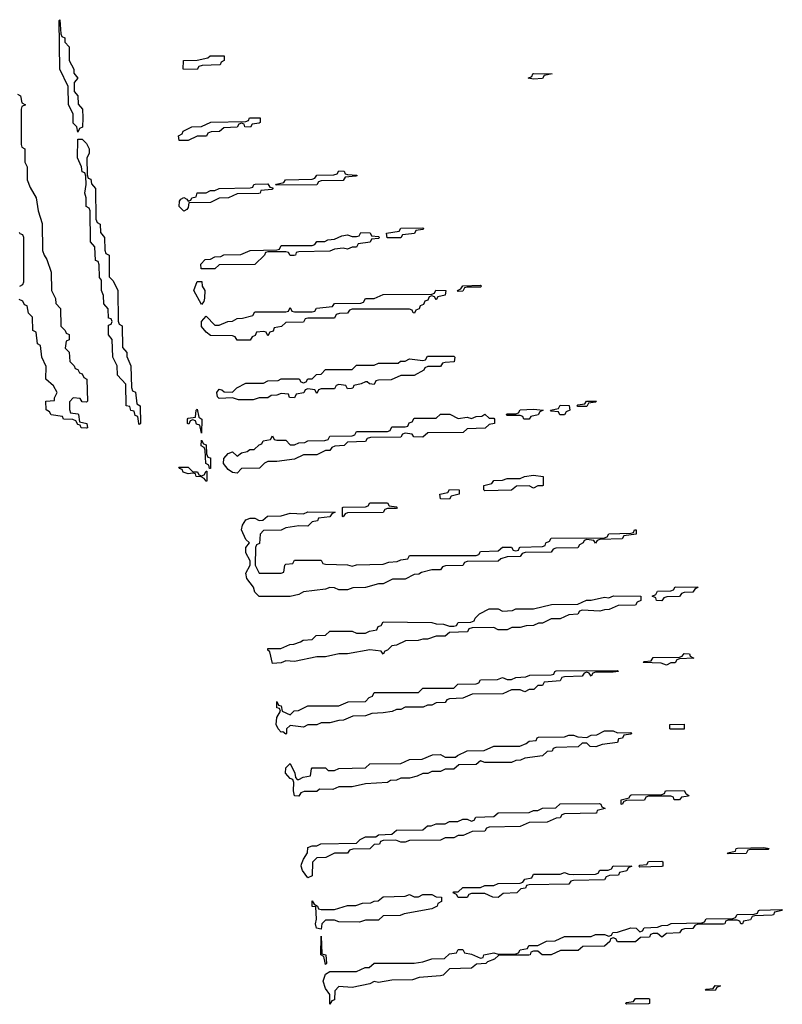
# Model space of a CAD drawing. Header units: inches. Extents: x 2886961 to 3052306, y 543424 to 918523.
# Tile 49 of 117: x 2929368 to 2932814, y 774826 to 779274. Entities that reach past the tile are written whole.
import ezdxf

# ---------------------------------------------------------------- set-up
doc = ezdxf.new("R2010")
doc.units = ezdxf.units.IN
doc.header["$MEASUREMENT"] = 0
doc.layers.add('C9727', color=7, linetype='Continuous')
doc.layers.add('C9737', color=7, linetype='Continuous')

msp = doc.modelspace()

# ---------------------------------------------------------------- linework, layer by layer
at = {"layer": 'C9727', "color": 6}
for points in [[(2929630, 778766), (2929626, 778790), (2929610, 778806), (2929609, 778849), (2929589, 778890), (2929587.3, 778972.7), (2929549, 779050), (2929546, 779270), (2929550, 779274), (2929554, 779210), (2929558, 779198), (2929571.6, 779191.6), (2929572.7, 779172.7), (2929591.1, 779151.1), (2929592, 779090), (2929612, 779050), (2929612.7, 779032.7), (2929631.3, 779010), (2929614, 778990), (2929614, 778950), (2929631.3, 778930), (2929632, 778892), (2929652, 778870), (2929654, 778830), (2929651.1, 778788.9), (2929638, 778782)], [(2929910, 777446), (2929906, 777450), (2929902, 777482), (2929890, 777486), (2929886, 777506), (2929870, 777508), (2929866, 777526), (2929848.7, 777530), (2929847.3, 777627.3), (2929810, 777668), (2929808, 777710), (2929789, 777750), (2929786, 777830), (2929769, 777850), (2929769.1, 777890.9), (2929770, 777894), (2929782, 777898), (2929786, 777910), (2929782, 777922), (2929770, 777926), (2929768, 777968), (2929748.7, 777990), (2929747.3, 778027.3), (2929738, 778050), (2929738, 778098), (2929728.7, 778110), (2929727.3, 778167.3), (2929722, 778182), (2929710, 778186), (2929707.3, 778247.3), (2929688.7, 778270), (2929686, 778410), (2929682, 778422), (2929668.7, 778430), (2929668, 778470), (2929662, 778490), (2929668, 778530), (2929667.3, 778567.3), (2929662, 778582), (2929650, 778586), (2929648, 778610), (2929629, 778650), (2929630, 778734), (2929650, 778734), (2929670, 778714), (2929682, 778690), (2929682, 778670), (2929672, 778650), (2929672.7, 778572.7), (2929678, 778558), (2929690, 778554), (2929692.7, 778532.7), (2929710.7, 778510.7), (2929712.7, 778372.7), (2929718, 778358), (2929732, 778350), (2929732.7, 778312.7), (2929751.3, 778290), (2929752.7, 778232.7), (2929758, 778218), (2929772, 778210), (2929772.7, 778112.7), (2929790, 778094), (2929811.3, 778050), (2929812.7, 777912.7), (2929818, 777898), (2929831.1, 777891.1), (2929832.7, 777792.7), (2929852, 777770), (2929852.7, 777752.7), (2929870.9, 777710.9), (2929872.7, 777612.7), (2929878, 777598), (2929891.6, 777591.6), (2929898, 777538), (2929912, 777530), (2929914, 777450)]]:
    msp.add_lwpolyline(points, close=True, dxfattribs=at)
for points in [[(2929358, 778938), (2929372, 778930), (2929378, 778898), (2929394, 778890), (2929378, 778882), (2929374, 778870), (2929374, 778710), (2929378, 778698), (2929392, 778690), (2929392, 778630), (2929402, 778610), (2929402, 778550), (2929415.3, 778515.3), (2929442, 778470), (2929451, 778410), (2929470, 778354), (2929471.1, 778231.1), (2929478, 778210), (2929491, 778190), (2929510, 778134), (2929511.3, 778050), (2929530, 778014), (2929532, 777992), (2929552, 777970), (2929554, 777890), (2929574, 777870), (2929578, 777858), (2929591.6, 777851.6), (2929591.6, 777828.4), (2929578, 777822), (2929574, 777790), (2929591.6, 777771.6), (2929594, 777730), (2929614, 777710), (2929618, 777698), (2929630, 777694), (2929638, 777678), (2929650, 777674), (2929658, 777658), (2929672, 777650), (2929674, 777550), (2929670, 777546), (2929650, 777548), (2929642, 777562), (2929610, 777566), (2929592.7, 777547.3), (2929592.7, 777512.7), (2929598, 777498), (2929630, 777494), (2929634, 777490), (2929638, 777458), (2929672, 777450), (2929674, 777430), (2929670, 777429), (2929646, 777430), (2929642, 777442), (2929630, 777446), (2929622, 777462), (2929608.4, 777468.4), (2929566, 777470), (2929562, 777482), (2929510, 777489), (2929502, 777502), (2929488.4, 777511.6), (2929486, 777550), (2929526, 777554), (2929526, 777566), (2929538, 777590), (2929520.4, 777620.4), (2929486, 777650), (2929487.3, 777707.3), (2929468, 777750), (2929462, 777802), (2929448, 777810), (2929442, 777862), (2929428, 777870), (2929426, 777930), (2929408.4, 777948.4), (2929402, 777982), (2929390, 777986), (2929382, 778002), (2929366, 778010)], [(2929368, 778070), (2929382, 778078), (2929386, 778090), (2929386, 778290), (2929382, 778302), (2929370, 778306), (2929367.3, 778312.7)]]:
    msp.add_lwpolyline(points, dxfattribs=at)
at = {"layer": 'C9737', "color": 6}
for points in [[(2930170, 779048.7), (2930106, 779050), (2930108, 779090), (2930170, 779091.3), (2930218, 779102), (2930229.3, 779110.7), (2930292, 779110), (2930292, 779090), (2930278, 779082), (2930274, 779070), (2930192.7, 779067.3), (2930178, 779062)], [(2931690, 779006), (2931666, 779010), (2931682, 779018), (2931686, 779030), (2931689.1, 779030.9), (2931774, 779030), (2931738, 779022), (2931730, 779008.7)], [(2930411.1, 778788.9), (2930386, 778790), (2930382, 778802), (2930370, 778806), (2930358, 778802), (2930350, 778788.7), (2930290, 778786), (2930271.1, 778768.9), (2930232.7, 778767.3), (2930218, 778762), (2930211.6, 778748.4), (2930170, 778748), (2930130, 778728), (2930088.4, 778728.4), (2930086, 778750), (2930102, 778758), (2930106, 778770), (2930146, 778790), (2930190, 778792), (2930231.6, 778811.6), (2930390, 778814), (2930402, 778818), (2930406, 778830), (2930409.2, 778830.8), (2930454, 778830), (2930454, 778810), (2930450, 778806), (2930418, 778802)], [(2930526, 778526), (2930528.4, 778531.6), (2930562, 778538), (2930568.9, 778551.1), (2930690, 778554), (2930702, 778558), (2930710, 778571.3), (2930787.3, 778572.7), (2930802, 778578), (2930810, 778591.3), (2930834, 778590), (2930838, 778578), (2930850, 778574), (2930892, 778572), (2930891, 778569), (2930887.3, 778567.3), (2930838, 778562), (2930830, 778548), (2930730, 778546), (2930718, 778542), (2930710, 778528.7)], [(2930110, 778409), (2930089.2, 778430), (2930090, 778454), (2930096.4, 778463.6), (2930110, 778471.3), (2930123.6, 778463.6), (2930130, 778454), (2930142, 778458), (2930146, 778470), (2930166, 778474), (2930170, 778491.3), (2930210, 778492), (2930230, 778502), (2930250, 778502), (2930270, 778511.3), (2930410, 778514), (2930422, 778518), (2930426, 778530), (2930431.6, 778531.6), (2930490, 778532), (2930498, 778518), (2930514, 778514), (2930507.3, 778507.3), (2930458, 778502), (2930454, 778490), (2930448.4, 778488.4), (2930350, 778488), (2930310.8, 778469.2), (2930270, 778468), (2930230, 778448.7), (2930132.7, 778447.3), (2930130, 778426), (2930123.6, 778416.4)], [(2931028.4, 778288.4), (2931026, 778310), (2931082, 778318), (2931090, 778332), (2931190, 778334), (2931194, 778330), (2931190, 778326), (2931158, 778322), (2931151.6, 778308.4), (2931098, 778302), (2931090, 778288.7)], [(2930850, 778238), (2930830, 778242), (2930790, 778238), (2930770, 778228.7), (2930630, 778226), (2930618, 778222), (2930614, 778210), (2930608.4, 778208.4), (2930590, 778208), (2930582, 778222), (2930570, 778226), (2930490, 778226), (2930478, 778222), (2930474, 778210), (2930430, 778168), (2930270, 778166), (2930250, 778148.7), (2930188.4, 778148.4), (2930186, 778170), (2930206, 778190), (2930230, 778192), (2930250, 778202), (2930276.4, 778203.6), (2930290, 778212), (2930367.3, 778212.7), (2930410, 778232), (2930530, 778234), (2930542, 778238), (2930550, 778254), (2930690, 778254), (2930702, 778258), (2930710, 778272), (2930747.3, 778272.7), (2930760.4, 778279.6), (2930790, 778282), (2930823.1, 778296.9), (2930850, 778302), (2930870, 778294), (2930890, 778294), (2930902, 778298), (2930910, 778312), (2930951.6, 778311.6), (2930958, 778298), (2930990, 778294), (2930994, 778290), (2930990, 778286), (2930958, 778282), (2930951.6, 778268.4), (2930898, 778262), (2930890, 778246), (2930870, 778246)], [(2930190, 777988), (2930155.3, 778050), (2930170, 778092), (2930191, 778091), (2930192, 778070), (2930204.7, 778050), (2930203.6, 778016.4), (2930199.6, 778000.4)], [(2931250, 778008), (2931242, 778022), (2931230, 778026), (2931218, 778022), (2931212.7, 778007.3), (2931198, 778002), (2931192.7, 777987.3), (2931178, 777982), (2931172.7, 777967.3), (2931158, 777962), (2931151.6, 777948.4), (2931146, 777950), (2931142, 777962), (2931130, 777966), (2930870, 777966), (2930858, 777962), (2930850, 777948), (2930812.7, 777947.3), (2930798, 777942), (2930790, 777926), (2930670, 777926), (2930658, 777922), (2930650, 777908), (2930570, 777906), (2930551.6, 777888.4), (2930518, 777882), (2930512.7, 777867.3), (2930498, 777862), (2930490, 777846), (2930482, 777862), (2930470, 777866), (2930438, 777862), (2930432.7, 777847.3), (2930418, 777842), (2930410, 777826), (2930350, 777826), (2930342, 777842), (2930330, 777846), (2930230, 777848), (2930210, 777862), (2930190, 777888.7), (2930189.4, 777910.6), (2930210, 777934), (2930250, 777894), (2930270, 777894), (2930308.9, 777911.1), (2930330, 777912), (2930350, 777924.7), (2930374.6, 777925.4), (2930422, 777938), (2930430, 777954), (2930570, 777954), (2930582, 777958), (2930590, 777974), (2930598, 777958), (2930610, 777954), (2930690, 777954), (2930702, 777958), (2930708.9, 777971.1), (2930782, 777978), (2930790, 777992), (2930910, 777994), (2930922, 777998), (2930930, 778014), (2930970, 778014), (2931010, 778032), (2931230, 778034), (2931242, 778038), (2931248.4, 778051.6), (2931294, 778050), (2931291.1, 778028.9), (2931258, 778022)], [(2931350, 778046), (2931346, 778050), (2931362, 778058), (2931370, 778072), (2931450, 778074), (2931454, 778070), (2931450, 778066), (2931390, 778066), (2931378, 778062), (2931370, 778048)], [(2930970, 777626), (2930948.4, 777628.4), (2930938, 777638), (2930930, 777638), (2930911.6, 777628.4), (2930878, 777622), (2930874, 777610), (2930867.3, 777607.3), (2930850, 777606), (2930842, 777622), (2930810, 777626), (2930798, 777622), (2930790, 777606), (2930730, 777606), (2930718, 777602), (2930710, 777586), (2930702, 777602), (2930670, 777606), (2930658, 777602), (2930651.6, 777588.4), (2930618, 777582), (2930610, 777566), (2930587.3, 777567.3), (2930582, 777582), (2930550, 777586), (2930530, 777578), (2930503.6, 777576.4), (2930490, 777566), (2930450, 777566), (2930423.6, 777556.4), (2930356.4, 777556.4), (2930330, 777566), (2930270, 777562), (2930262, 777570), (2930259, 777590), (2930270, 777604.7), (2930282, 777602), (2930292.7, 777592.7), (2930330, 777592), (2930349, 777611), (2930390, 777632), (2930470, 777632), (2930490, 777642), (2930535.3, 777644.7), (2930550, 777652), (2930631.1, 777651.1), (2930638, 777638), (2930650, 777634), (2930662, 777638), (2930670, 777652), (2930690, 777652), (2930709, 777671), (2930730, 777672), (2930750, 777694), (2930870, 777694), (2930890, 777714), (2930970, 777714), (2930990, 777722), (2931078, 777722), (2931088.4, 777731.6), (2931110, 777732), (2931130, 777742), (2931190, 777734), (2931202, 777738), (2931210, 777754), (2931330, 777754), (2931334, 777750), (2931331.6, 777728.4), (2931290, 777726), (2931278, 777722), (2931270, 777708), (2931212.7, 777707.3), (2931198, 777702), (2931194, 777690), (2931150, 777666), (2931090, 777666), (2931047.3, 777647.3), (2930990, 777646), (2930978, 777642)], [(2930190, 777406), (2930182, 777442), (2930167.3, 777447.3), (2930162, 777462), (2930150, 777466), (2930138, 777462), (2930132.7, 777447.3), (2930126, 777450), (2930126, 777470), (2930130, 777474), (2930162, 777478), (2930166, 777510), (2930170, 777514), (2930178, 777478), (2930191, 777470)], [(2931670, 777469), (2931646, 777470), (2931642, 777482), (2931630, 777486), (2931570, 777486), (2931566, 777490), (2931570, 777494), (2931610, 777494), (2931622, 777498), (2931630, 777512), (2931690, 777514), (2931734, 777510), (2931718, 777502), (2931711.3, 777488.7), (2931678, 777482)], [(2931808.9, 777488.9), (2931802, 777502), (2931770, 777506), (2931766, 777510), (2931802, 777518), (2931810, 777532), (2931851.6, 777531.6), (2931854, 777510), (2931838, 777502), (2931830, 777489)], [(2931890, 777526), (2931886, 777530), (2931890, 777534), (2931922, 777538), (2931928.9, 777551.1), (2931974, 777550), (2931970, 777546), (2931938, 777542), (2931930, 777526)], [(2931490, 777474), (2931510, 777474), (2931514, 777470), (2931514, 777450), (2931490, 777446), (2931471.6, 777428.4), (2931390, 777426), (2931371.3, 777408.7), (2931212.7, 777407.3), (2931190, 777388.7), (2931148.9, 777388.9), (2931142, 777402), (2931110, 777406), (2931098, 777402), (2931090, 777388), (2930952.7, 777387.3), (2930938, 777382), (2930930, 777368), (2930850, 777366), (2930834, 777350), (2930792.7, 777347.3), (2930778, 777342), (2930770, 777328), (2930750, 777328), (2930711.1, 777308.9), (2930650, 777308), (2930610, 777288), (2930530, 777278), (2930490, 777278), (2930474, 777270), (2930451.6, 777248.4), (2930370, 777246), (2930350, 777226), (2930330, 777228.7), (2930310, 777242), (2930289.4, 777269.4), (2930290, 777292), (2930310, 777314), (2930330, 777322), (2930350, 777302), (2930370, 777318), (2930396.4, 777323.6), (2930408.4, 777331.6), (2930427.3, 777332.7), (2930450, 777354), (2930462, 777358), (2930468.4, 777371.6), (2930502, 777378), (2930510, 777394), (2930518, 777378), (2930530, 777374), (2930570, 777374), (2930590, 777354), (2930610, 777354), (2930630, 777362), (2930656.4, 777363.6), (2930670, 777372), (2930747.3, 777372.7), (2930762, 777378), (2930770, 777392), (2930870, 777394), (2930882, 777398), (2930890, 777414), (2931030, 777414), (2931042, 777418), (2931050, 777434), (2931110, 777434), (2931122, 777438), (2931127.3, 777452.7), (2931142, 777458), (2931150, 777474), (2931250, 777474), (2931270, 777492), (2931311.6, 777491.6), (2931350, 777472), (2931390, 777478), (2931410, 777472), (2931430, 777482), (2931456.4, 777483.6), (2931470, 777492)], [(2930226, 777246), (2930222, 777262), (2930208.7, 777268.7), (2930206, 777330), (2930202, 777342), (2930188.4, 777348.4), (2930190, 777374), (2930198, 777358), (2930210, 777354), (2930212.7, 777312.7), (2930218, 777298), (2930230, 777294), (2930230, 777246)], [(2930190, 777214), (2930202, 777218), (2930210, 777234), (2930214, 777234), (2930214, 777190), (2930210, 777189), (2930202, 777202), (2930188.7, 777208.7), (2930166, 777210), (2930162, 777222), (2930150, 777226), (2930130, 777222), (2930106, 777230), (2930102, 777242), (2930090, 777246), (2930087.3, 777252.7), (2930130, 777252), (2930150, 777232), (2930171.3, 777231.3), (2930178, 777218)], [(2931690, 777158), (2931670, 777168), (2931612.7, 777167.3), (2931590, 777149), (2931470, 777146), (2931466, 777150), (2931466, 777170), (2931502, 777178), (2931510, 777192), (2931550, 777194), (2931570, 777202), (2931630, 777202), (2931649.1, 777210.9), (2931690, 777216), (2931734, 777210), (2931734, 777170), (2931730, 777168), (2931710, 777168)], [(2931310, 777108), (2931269, 777109), (2931266, 777130), (2931302, 777138), (2931310, 777151.3), (2931354, 777150), (2931354, 777130), (2931318, 777122)], [(2930830, 777028.7), (2930826, 777030), (2930826, 777070), (2930830, 777071.3), (2930930, 777074), (2930942, 777078), (2930950, 777091), (2931030, 777091.3), (2931038, 777078), (2931070, 777074), (2931074, 777070), (2931070, 777066), (2931030, 777066), (2931018, 777062), (2931010, 777048), (2930850, 777046), (2930838, 777042)], [(2930670, 776986), (2930630, 776988), (2930570, 776978), (2930550, 776968), (2930470, 776966), (2930454, 776950), (2930451.6, 776908.4), (2930438, 776902), (2930434, 776890), (2930432, 776810), (2930450, 776774), (2930550, 776774), (2930562, 776778), (2930566, 776810), (2930570, 776814), (2930602, 776818), (2930610, 776832), (2930730, 776832), (2930738, 776818), (2930750, 776814), (2930850, 776812), (2930870, 776804.7), (2930890, 776812), (2931010, 776814), (2931036.4, 776823.6), (2931073.6, 776826.4), (2931090, 776834), (2931122, 776838), (2931130, 776854), (2931430, 776854), (2931442, 776858), (2931450, 776872), (2931530, 776874), (2931550, 776891.3), (2931590, 776891.3), (2931598, 776878), (2931610, 776874), (2931622, 776878), (2931626, 776890), (2931629.1, 776890.9), (2931730, 776894), (2931742, 776898), (2931746, 776910), (2931762, 776918), (2931770, 776932), (2932010, 776934), (2932022, 776938), (2932030, 776952), (2932130, 776954), (2932142, 776958), (2932146, 776970), (2932154, 776970), (2932154, 776950), (2932098, 776942), (2932090, 776928.7), (2931990, 776926), (2931978, 776922), (2931970, 776908.7), (2931962, 776922), (2931930, 776926), (2931918, 776922), (2931914, 776910), (2931898, 776902), (2931890, 776888.7), (2931790, 776886), (2931778, 776882), (2931770, 776868), (2931652.7, 776867.3), (2931638, 776862), (2931630, 776848.7), (2931570, 776848), (2931542, 776838), (2931530, 776828), (2931390, 776826), (2931378, 776822), (2931370, 776808.7), (2931292.7, 776807.3), (2931278, 776802), (2931270, 776788), (2931230, 776788), (2931183.6, 776776.4), (2931171.1, 776768.9), (2931150, 776768), (2931110, 776746), (2931052.7, 776747.3), (2931010, 776726), (2930990, 776726), (2930931.1, 776708.9), (2930872.7, 776707.3), (2930850, 776698), (2930810, 776698), (2930790, 776708), (2930770, 776708.7), (2930750, 776702), (2930650, 776688.7), (2930630, 776678), (2930590, 776668.7), (2930450, 776668), (2930430, 776688), (2930425.2, 776710), (2930394, 776750), (2930390, 776774), (2930408.7, 776810), (2930408.7, 776830), (2930390, 776866), (2930389.3, 776890), (2930406, 776910), (2930390, 776926), (2930369.6, 776970), (2930375.3, 776990), (2930390, 777014), (2930410, 777022), (2930430, 777022), (2930450, 777012), (2930467.3, 777012.7), (2930488.4, 777031.6), (2930550, 777032), (2930590, 777044.7), (2930650, 777042), (2930670, 777051.3), (2930794, 777050), (2930778, 777042), (2930770, 777028), (2930718, 777022), (2930714, 777010), (2930690, 777006)], [(2932270, 776649), (2932246, 776650), (2932242, 776662), (2932226, 776670), (2932242, 776678), (2932250, 776692), (2932310, 776694), (2932322, 776698), (2932330, 776711.3), (2932434, 776710), (2932418, 776702), (2932410, 776688), (2932370, 776686), (2932358, 776682), (2932350, 776668.7), (2932292.7, 776667.3), (2932278, 776662)], [(2931990, 776602), (2931910, 776606), (2931898, 776602), (2931890, 776588), (2931850, 776586), (2931810, 776568), (2931770, 776568), (2931730, 776548), (2931712.7, 776547.3), (2931690, 776538), (2931656.4, 776536.4), (2931630, 776528.7), (2931591.6, 776528.4), (2931570, 776518), (2931530, 776518), (2931510, 776528), (2931412.7, 776527.3), (2931398, 776522), (2931391.1, 776508.9), (2931310, 776506), (2931291.1, 776488.9), (2931250, 776488.7), (2931210, 776475.3), (2931190, 776475.3), (2931168.9, 776468.9), (2931111.6, 776468.4), (2931070, 776448), (2931050, 776446), (2931030, 776426), (2931018, 776422), (2931010, 776408), (2931002, 776422), (2930950, 776428), (2930850, 776408.7), (2930810, 776408.7), (2930750, 776395.3), (2930710, 776395.3), (2930610, 776375.3), (2930570, 776378), (2930550, 776368), (2930510, 776366), (2930498, 776418), (2930490, 776426), (2930490, 776434), (2930547.3, 776432.7), (2930588.4, 776451.6), (2930607.3, 776452.7), (2930636.4, 776463.6), (2930648.4, 776471.6), (2930690, 776474), (2930708.4, 776491.6), (2930750, 776494), (2930770, 776512), (2930870, 776512), (2930890, 776502), (2930930, 776502), (2930948.4, 776511.6), (2930982, 776518), (2930987.3, 776532.7), (2931002, 776538), (2931010, 776554), (2931230, 776551.3), (2931250, 776544.7), (2931283.6, 776543.6), (2931310, 776534), (2931330, 776534), (2931342, 776538), (2931350, 776551.3), (2931407.3, 776552.7), (2931422, 776558), (2931426, 776570), (2931446, 776590), (2931490, 776612), (2931530, 776612), (2931550, 776602), (2931594.6, 776605.4), (2931610, 776612), (2931690, 776612), (2931771.6, 776631.6), (2931890, 776634), (2931928.9, 776651.1), (2931950, 776651.3), (2932010, 776664.7), (2932030, 776662), (2932051.1, 776671.1), (2932174, 776670), (2932174, 776650), (2932158, 776642), (2932151.1, 776628.9), (2932072.7, 776627.3), (2932031.1, 776608.9), (2932010, 776608.7)], [(2932290, 776358), (2932267.3, 776367.3), (2932186, 776370), (2932190, 776374), (2932222, 776378), (2932230, 776392), (2932350, 776394), (2932362, 776398), (2932370, 776411.3), (2932394, 776410), (2932398, 776398), (2932414, 776390), (2932350, 776386), (2932338, 776382), (2932330, 776368.7), (2932310, 776368)], [(2931950, 776308), (2931942, 776322), (2931930, 776326), (2931918, 776322), (2931910, 776308), (2931830, 776306), (2931818, 776302), (2931810, 776288), (2931738, 776282), (2931730, 776266), (2931710, 776266), (2931691.6, 776248.4), (2931670, 776248), (2931650, 776238), (2931630, 776246), (2931590, 776246), (2931551, 776229), (2931412.7, 776227.3), (2931371.1, 776208.9), (2931310, 776206), (2931298, 776202), (2931291.1, 776188.9), (2931250, 776188), (2931230, 776178), (2931210, 776178), (2931191.1, 776168.9), (2931110, 776168), (2931090, 776158), (2931070, 776158), (2931051.1, 776148.9), (2931010, 776142), (2930959.6, 776140.4), (2930930, 776128.7), (2930872.7, 776127.3), (2930830.9, 776109.1), (2930810, 776108.7), (2930770, 776098), (2930730, 776098), (2930710, 776088), (2930670, 776088), (2930650, 776078), (2930590, 776086), (2930574, 776070), (2930574, 776050), (2930570, 776046), (2930556.4, 776056.4), (2930550, 776055.3), (2930535.3, 776070), (2930526.6, 776090), (2930530, 776122), (2930546, 776150), (2930542, 776162), (2930530, 776166), (2930530, 776194), (2930538, 776178), (2930550, 776174), (2930554, 776150), (2930590, 776134), (2930608.4, 776151.6), (2930627.3, 776152.7), (2930670, 776174), (2930810, 776174), (2930852.7, 776192.7), (2930930, 776194), (2930947.3, 776212.7), (2930962, 776218), (2930970, 776234), (2931170, 776234), (2931190, 776254), (2931330, 776254), (2931348.4, 776271.6), (2931430, 776274), (2931442, 776278), (2931450, 776292), (2931527.3, 776292.7), (2931550, 776302), (2931570, 776294), (2931590, 776294), (2931610, 776302), (2931654.6, 776305.4), (2931672.7, 776312.7), (2931770, 776314), (2931782, 776318), (2931786, 776330), (2931792.7, 776332.7), (2932070, 776334), (2932074, 776330), (2932050, 776326), (2931970, 776326), (2931958, 776322)], [(2932370, 776068.7), (2932308.9, 776068.9), (2932306, 776070), (2932306, 776090), (2932370, 776092)], [(2932070, 776052), (2932130, 776054), (2932134, 776050), (2932130, 776046), (2932098, 776042), (2932091.6, 776028.4), (2932074, 776026), (2932070, 776008.7), (2931999.6, 776000.4), (2931970.7, 775989.3), (2931946, 775990), (2931930, 776006), (2931910, 776006), (2931890.9, 775989.1), (2931790, 775986), (2931778, 775982), (2931774, 775970), (2931752, 775968), (2931731.1, 775948.9), (2931650, 775938), (2931631.1, 775928.9), (2931610, 775928), (2931590, 775918), (2931470, 775918), (2931450, 775926), (2931431.1, 775908.9), (2931352.7, 775907.3), (2931330, 775888), (2931290, 775888), (2931270, 775878), (2931230, 775878), (2931211.6, 775868.4), (2931190, 775868), (2931163.6, 775856.4), (2931130, 775848), (2931090, 775848), (2931070, 775838), (2931043.6, 775836.4), (2931030, 775828), (2930930, 775822), (2930870, 775808.7), (2930810, 775808), (2930783.6, 775796.4), (2930722, 775798), (2930710, 775788), (2930652.7, 775787.3), (2930638, 775782), (2930630, 775766), (2930610, 775768), (2930606, 775790), (2930607.3, 775827.3), (2930602, 775842), (2930590, 775846), (2930569.4, 775870), (2930570, 775894), (2930590, 775914), (2930612, 775870), (2930614, 775850), (2930622, 775842), (2930630, 775842), (2930648.4, 775851.6), (2930682, 775858), (2930686, 775890), (2930690, 775894), (2930750, 775894), (2930762, 775882), (2930790, 775882), (2930810, 775892), (2930930, 775894), (2930950, 775912), (2931090, 775914), (2931130, 775932), (2931187.3, 775932.7), (2931232.7, 775952.7), (2931270, 775954), (2931290, 775942), (2931338, 775942), (2931346, 775950), (2931390, 775971.3), (2931467.3, 775972.7), (2931510, 775992), (2931627.3, 775992.7), (2931656.4, 776003.6), (2931670, 776014), (2931702, 776018), (2931706, 776030), (2931712.7, 776032.7), (2931830, 776034), (2931850, 776042), (2931870, 776042), (2931890, 776034), (2931930, 776032), (2931950, 776042), (2931976.4, 776043.6), (2932010, 776062), (2932050, 776062)], [(2932350, 775749.2), (2932326, 775750), (2932322, 775762), (2932310, 775766), (2932210, 775766), (2932198, 775762), (2932191.1, 775748.9), (2932110, 775746), (2932098, 775742), (2932090, 775728), (2932086, 775730), (2932086, 775750), (2932122, 775758), (2932126, 775770), (2932131.6, 775771.6), (2932270, 775774), (2932282, 775778), (2932286, 775790), (2932289.1, 775790.9), (2932370, 775791.3), (2932378, 775778), (2932392, 775770), (2932390, 775766), (2932358, 775762)], [(2931090, 775558), (2931067.3, 775567.3), (2931010, 775566), (2930998, 775562), (2930994, 775550), (2930970, 775548), (2930950, 775529), (2930872.7, 775527.3), (2930858, 775522), (2930850, 775508.7), (2930790, 775508.7), (2930750.9, 775489.1), (2930710, 775488), (2930691.6, 775468.4), (2930690, 775406), (2930670, 775398), (2930646, 775430), (2930639.3, 775450), (2930641.5, 775458.5), (2930650, 775482), (2930668.7, 775510), (2930670, 775534), (2930690, 775542), (2930710, 775542), (2930728.9, 775551.1), (2930890, 775554), (2930906, 775570), (2930930, 775582), (2930978, 775582), (2930990, 775592), (2931050, 775594), (2931070, 775612), (2931190, 775614), (2931210, 775632), (2931227.3, 775632.7), (2931250, 775642), (2931290, 775642), (2931310, 775651.3), (2931348.4, 775651.6), (2931370, 775662), (2931390, 775662), (2931410, 775654), (2931422, 775658), (2931428.4, 775671.6), (2931510, 775674), (2931530, 775691.3), (2931670, 775692), (2931690, 775702), (2931710, 775702), (2931730, 775712), (2931790, 775714), (2931810, 775732), (2931987.3, 775732.7), (2931994, 775730), (2931998, 775718), (2932014, 775710), (2931978, 775702), (2931974, 775690), (2931970.9, 775689.1), (2931830, 775686), (2931818, 775682), (2931810, 775668), (2931792.7, 775667.3), (2931751.6, 775648.4), (2931670, 775648), (2931630, 775628.7), (2931490, 775626), (2931478, 775622), (2931470, 775608.7), (2931412.7, 775607.3), (2931371.6, 775588.4), (2931350, 775588), (2931330, 775578), (2931290, 775578), (2931270, 775568), (2931130, 775566), (2931110, 775558)], [(2932570, 775506), (2932566, 775510), (2932602, 775518), (2932606, 775530), (2932611.1, 775531.1), (2932730, 775534), (2932754, 775530), (2932750, 775526), (2932670, 775526), (2932658, 775522), (2932650, 775508)], [(2932170, 775446), (2932166, 775450), (2932170, 775454), (2932202, 775458), (2932208.9, 775471.1), (2932270, 775472), (2932274, 775470), (2932274, 775450), (2932270, 775448)], [(2931530, 775309), (2931506, 775310), (2931470, 775326), (2931410, 775326), (2931398, 775322), (2931390, 775308), (2931350, 775308), (2931342, 775322), (2931326, 775330), (2931330, 775334), (2931350, 775334), (2931370, 775354), (2931450, 775354), (2931470, 775362), (2931510, 775362), (2931530, 775372), (2931630, 775374), (2931642, 775378), (2931650, 775392), (2931682, 775398), (2931690, 775414), (2931810, 775414), (2931830, 775422), (2931850, 775414), (2931872.7, 775412.7), (2931970, 775414), (2931982, 775418), (2931990, 775431.3), (2932027.3, 775432.7), (2932042, 775438), (2932050, 775451.3), (2932134, 775450), (2932118, 775442), (2932111.3, 775428.7), (2932078, 775422), (2932074, 775410), (2932032.7, 775407.3), (2932018, 775402), (2932010, 775388), (2931870, 775386), (2931858, 775382), (2931850, 775369), (2931670, 775366), (2931658, 775362), (2931654, 775350), (2931632.7, 775347.3), (2931614, 775330), (2931552.7, 775327.3)], [(2930903.6, 775196.4), (2930810, 775198), (2930790, 775206), (2930750, 775206), (2930734, 775190), (2930730, 775166), (2930709.2, 775170), (2930704, 775190), (2930708.9, 775211.1), (2930706, 775266), (2930690, 775268), (2930690, 775294), (2930698, 775278), (2930714, 775270), (2930718, 775258), (2930730, 775254), (2930790, 775254), (2930850, 775272), (2930887.3, 775272.7), (2930916.4, 775283.6), (2930955.3, 775284.7), (2930970, 775292), (2930987.3, 775292.7), (2931010, 775312), (2931110, 775314), (2931130, 775322), (2931150, 775312), (2931170, 775312), (2931190, 775322), (2931230, 775322), (2931250, 775312), (2931274, 775310), (2931274, 775290), (2931258, 775282), (2931254, 775270), (2931230, 775258), (2931105.4, 775234.6), (2931087.3, 775227.3), (2931010, 775226), (2930990, 775206), (2930930, 775206)], [(2932630.9, 775189.1), (2932626, 775190), (2932622, 775202), (2932610, 775206), (2932570, 775206), (2932558, 775202), (2932554, 775190), (2932548.4, 775188.4), (2932432.7, 775187.3), (2932418, 775182), (2932410, 775168), (2932372.7, 775167.3), (2932358, 775162), (2932350, 775148.7), (2932290, 775146), (2932270, 775129), (2932250, 775146), (2932230, 775146), (2932218, 775142), (2932214, 775130), (2932172.7, 775127.3), (2932150, 775108.7), (2932068.7, 775108.7), (2932062, 775122), (2932050, 775126), (2932038, 775122), (2932034, 775110), (2932010, 775088.7), (2931912.7, 775087.3), (2931890.9, 775069.1), (2931811.6, 775068.4), (2931770, 775049), (2931729.1, 775049.1), (2931710, 775066), (2931690, 775066), (2931678, 775062), (2931674, 775050), (2931668.4, 775048.4), (2931532.7, 775047.3), (2931514, 775030), (2931482, 775018), (2931474, 775010), (2931432.7, 775007.3), (2931410, 774988.7), (2931310, 774986), (2931282, 774958), (2931270, 774955.3), (2931172.7, 774947.3), (2931143.6, 774936.4), (2931050, 774935.3), (2930990, 774924), (2930970, 774928.7), (2930950, 774918), (2930870, 774902), (2930810, 774906), (2930792.7, 774887.3), (2930790, 774846), (2930778, 774842), (2930770, 774826), (2930768.7, 774870), (2930750, 774898), (2930739.3, 774930), (2930750, 774962), (2930770, 774974), (2930890, 774974), (2930928.4, 774991.6), (2930947.3, 774992.7), (2930970, 775012), (2931150, 775012), (2931190, 775018), (2931230, 775032), (2931287.3, 775032.7), (2931310, 775054), (2931342, 775058), (2931350, 775074), (2931370, 775074), (2931378, 775058), (2931410, 775052), (2931450, 775034), (2931462, 775038), (2931466, 775050), (2931510, 775058), (2931530, 775052), (2931610, 775054), (2931622, 775058), (2931630, 775072), (2931662, 775078), (2931668.4, 775091.6), (2931710, 775092), (2931748.9, 775111.1), (2931787.3, 775112.7), (2931830, 775132), (2931950, 775132), (2931970, 775142), (2932010, 775142), (2932030, 775134), (2932042, 775138), (2932048.9, 775151.1), (2932070, 775151.3), (2932130, 775171.3), (2932154, 775170), (2932170, 775154), (2932182, 775158), (2932190, 775172), (2932250, 775174), (2932270, 775182), (2932296.4, 775183.6), (2932311.6, 775191.6), (2932450, 775194), (2932462, 775198), (2932470, 775212), (2932590, 775214), (2932602, 775218), (2932610, 775231.3), (2932687.3, 775232.7), (2932702, 775238), (2932706, 775250), (2932711.6, 775251.6), (2932810, 775254), (2932814, 775250), (2932778, 775242), (2932774, 775230), (2932768, 775228), (2932690, 775226), (2932678, 775222), (2932670, 775208), (2932638, 775202), (2932634, 775190)], [(2930750, 775006), (2930742, 775042), (2930729.2, 775050), (2930730, 775134), (2930734, 775054), (2930751.3, 775050), (2930754, 775010)], [(2932510, 774888), (2932466, 774890), (2932470, 774894), (2932502, 774898), (2932510, 774911.3), (2932534, 774910), (2932518, 774902)], [(2932110, 774826), (2932106, 774830), (2932110, 774834), (2932142, 774838), (2932150, 774852), (2932210, 774852), (2932214, 774850), (2932214, 774830), (2932210, 774828.7)]]:
    msp.add_lwpolyline(points, close=True, dxfattribs=at)

doc.saveas('drawing.dxf')
